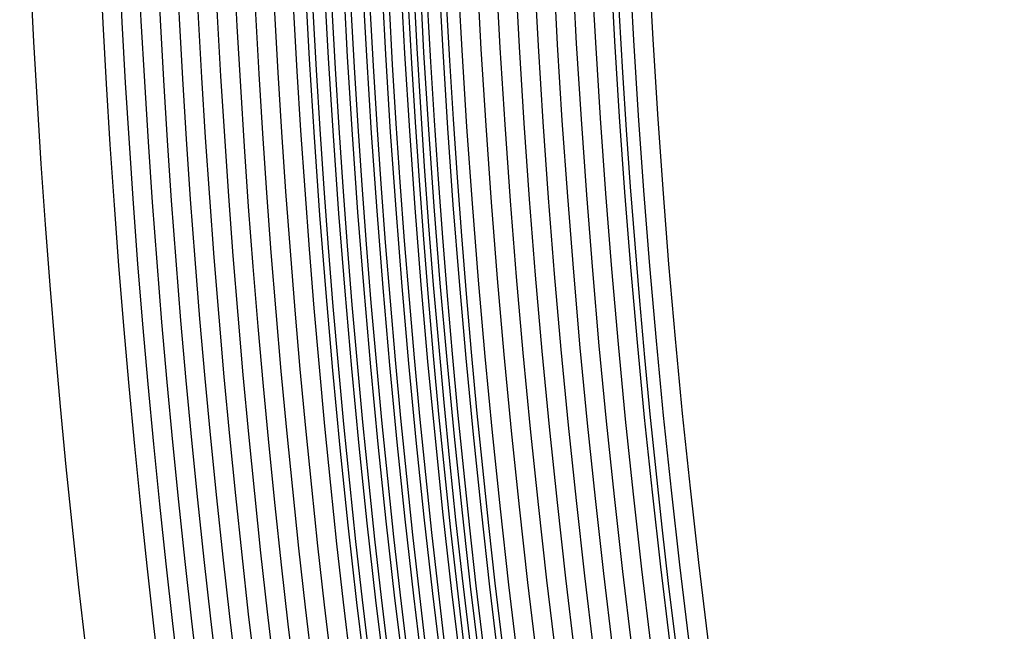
# Model space of a CAD drawing. Header units: millimetres. Extents: x -232 to 232, y -232 to 232.
# Tile 5 of 75: x -190 to -171, y -22 to -10. Entities that reach past the tile are written whole.
import ezdxf

# ---------------------------------------------------------------- set-up
doc = ezdxf.new("R2010")
doc.units = ezdxf.units.MM
doc.layers.add('HIDDEN', color=7, linetype='Continuous')
doc.layers.add('THICK', color=7, linetype='Continuous')

msp = doc.modelspace()

# ---------------------------------------------------------------- linework, layer by layer
at = {"layer": 'HIDDEN'}
for radius, start, end in [(182.5, 180.00002, 0), (188.625, 180.50923, 269.49077), (188.25, 180.50842, 269.49158), (187.875, 180.50756, 269.49244), (187.5, 180.50676, 269.49324), (187.125, 180.5059, 269.4941), (186.75, 180.50499, 269.49501), (186.375, 180.50407, 269.49593), (185.625, 180.50218, 269.49788), (185.25, 180.50115, 269.49885), (184.875, 180.50012, 269.49988), (184.5, 180.49908, 269.50092), (184.125, 180.498, 269.502), (183.75, 180.49685, 269.50315), (183.375, 180.4957, 269.5043), (183, 180.49456, 269.50544), (182.625, 180.4933, 269.5067), (182.25, 180.49209, 269.50791), (181.875, 180.49083, 269.50917), (178.5, 180.64118, 269.35882)]:
    msp.add_arc((0, 0), radius, start, end, dxfattribs=at)
at = {"layer": 'THICK'}
for radius, start, end in [(184.625, 179.99998, 0), (184.25, 179.99998, 0), (183.875, 179.99998, 0), (183.5, 179.99998, 0), (183.125, 179.99998, 0), (182.75, 179.99998, 0), (182.375, 179.99998, 0), (182, 179.99998, 0), (181.625, 179.99998, 0), (181.25, 179.99998, 0), (180.875, 179.99998, 0), (180.5, 179.99998, 0), (180.125, 179.99998, 0), (179.75, 179.99998, 0), (179.375, 179.99998, 0), (179, 179.99998, 0), (178.625, 179.99998, 0), (178.25, 179.99998, 0), (177.875, 179.99998, 0), (186, 180.18407, 269.81593), (190, 180.60313, 269.39687)]:
    msp.add_arc((0, 0), radius, start, end, dxfattribs=at)

doc.saveas('drawing.dxf')
